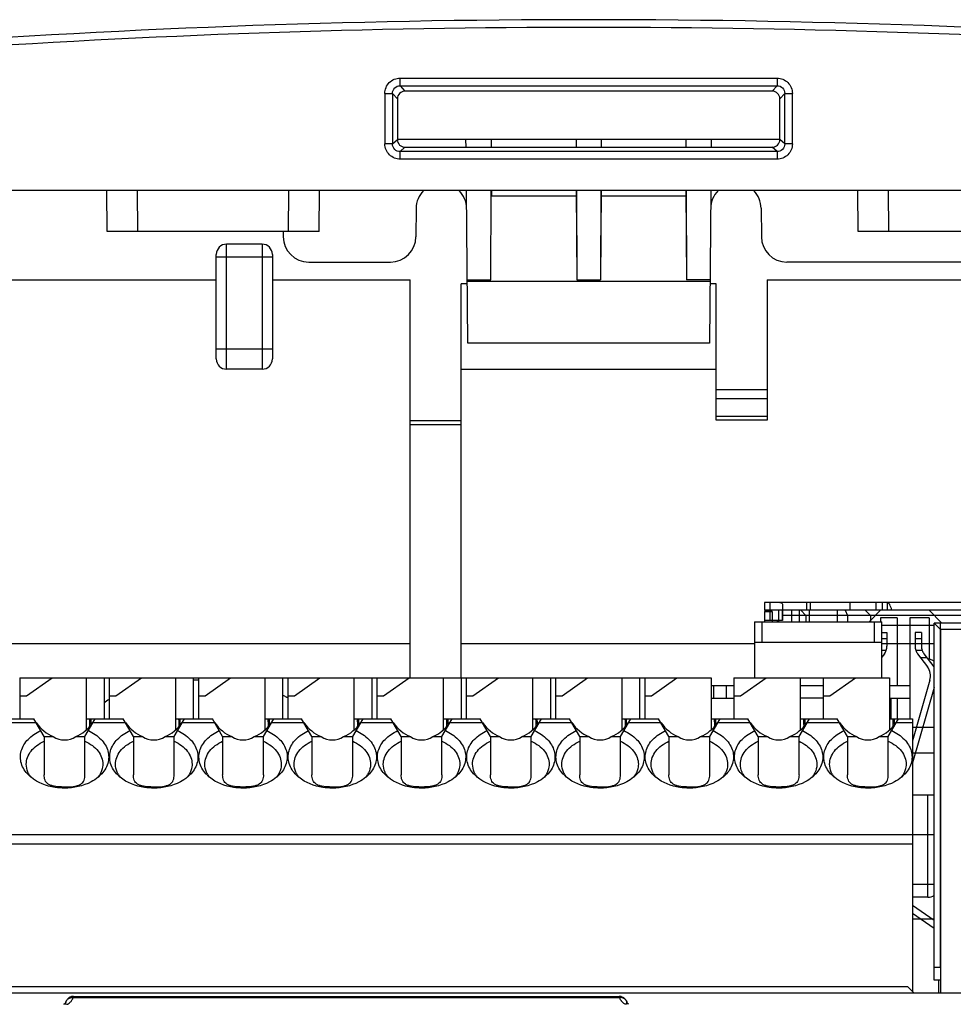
# Model space of a CAD drawing. Header units: inches. Extents: x 0 to 864, y 0 to 559.
# Tile 9 of 23: x 328 to 365, y 251 to 289. Entities that reach past the tile are written whole.
import ezdxf

# ---------------------------------------------------------------- set-up
doc = ezdxf.new("R2010")
doc.units = ezdxf.units.IN
doc.header["$LTSCALE"] = 10
doc.header["$MEASUREMENT"] = 0

msp = doc.modelspace()

# ---------------------------------------------------------------- linework, layer by layer
for p, q in [((342.891, 286.54), (342.891, 286.839)), ((342.891, 286.839), (357.676, 286.839)), ((357.676, 286.839), (357.676, 286.54)), ((342.891, 286.54), (343.082, 286.33)), ((342.891, 286.54), (357.676, 286.54)), ((357.676, 286.54), (357.485, 286.33)), ((342.293, 286.241), (342.295, 284.258)), ((342.293, 286.241), (342.592, 286.241)), ((342.592, 286.241), (342.594, 284.258)), ((342.592, 286.241), (342.783, 286.031)), ((342.783, 286.031), (342.783, 284.429)), ((357.485, 286.33), (343.082, 286.33)), ((357.974, 286.241), (357.783, 286.031)), ((357.783, 284.429), (357.783, 286.031)), ((357.973, 284.258), (357.974, 286.241)), ((357.974, 286.241), (358.273, 286.241)), ((358.272, 284.258), (358.273, 286.241)), ((342.594, 284.258), (342.295, 284.258)), ((342.594, 284.258), (342.783, 284.429)), ((357.783, 284.43), (342.783, 284.43)), ((342.893, 283.96), (343.082, 284.13)), ((343.082, 284.13), (357.485, 284.13)), ((345.476, 284.13), (345.473, 284.43)), ((346.471, 284.13), (346.473, 284.43)), ((349.794, 284.43), (349.795, 284.13)), ((350.773, 284.43), (350.771, 284.13)), ((354.094, 284.43), (354.095, 284.13)), ((355.094, 284.43), (355.091, 284.13)), ((357.674, 283.96), (357.485, 284.13)), ((357.973, 284.258), (357.783, 284.429)), ((358.272, 284.258), (357.973, 284.258)), ((342.893, 283.66), (342.893, 283.96)), ((357.674, 283.96), (342.893, 283.96)), ((357.674, 283.96), (357.674, 283.66)), ((357.674, 283.66), (342.893, 283.66)), ((373.783, 282.43), (326.71, 282.43)), ((331.406, 280.83), (331.392, 282.43)), ((332.606, 280.83), (332.592, 282.43)), ((338.511, 280.83), (338.525, 282.43)), ((339.711, 280.83), (339.725, 282.43)), ((345.543, 276.449), (345.49, 282.43)), ((346.446, 278.93), (346.463, 282.43)), ((346.475, 282.43), (346.474, 282.23)), ((346.474, 282.23), (349.793, 282.23)), ((349.792, 282.43), (349.82, 278.93)), ((349.803, 282.43), (349.82, 278.93)), ((350.763, 282.43), (350.746, 278.93)), ((350.775, 282.43), (350.746, 278.93)), ((350.774, 282.23), (354.093, 282.23)), ((354.092, 282.43), (354.12, 278.93)), ((354.103, 282.43), (354.12, 278.93)), ((355.076, 282.43), (355.024, 276.449)), ((360.856, 280.83), (360.842, 282.43)), ((362.056, 280.83), (362.042, 282.43)), ((343.52, 281.738), (343.511, 280.621)), ((357.046, 281.738), (357.056, 280.621)), ((339.711, 280.83), (331.406, 280.83)), ((338.304, 280.83), (338.306, 280.621)), ((369.161, 280.83), (360.856, 280.83)), ((336.083, 275.43), (336.083, 280.33)), ((337.483, 280.33), (336.083, 280.33)), ((337.483, 280.33), (337.483, 275.43)), ((335.683, 275.83), (335.683, 279.93)), ((335.683, 279.83), (337.883, 279.83)), ((337.883, 279.93), (337.883, 275.83)), ((339.306, 279.63), (342.511, 279.63)), ((368.761, 279.63), (358.056, 279.63)), ((326.352, 278.93), (335.683, 278.93)), ((337.883, 278.93), (343.283, 278.93)), ((343.283, 263.33), (343.283, 278.93)), ((345.283, 263.33), (345.283, 278.78)), ((345.521, 278.78), (345.283, 278.78)), ((345.521, 278.93), (346.446, 278.93)), ((355.045, 278.861), (345.521, 278.861)), ((349.82, 278.93), (350.746, 278.93)), ((355.046, 278.93), (354.12, 278.93)), ((355.283, 278.78), (355.046, 278.78)), ((355.283, 273.43), (355.283, 278.78)), ((357.283, 278.93), (357.283, 273.43)), ((357.283, 278.93), (368.757, 278.93)), ((355.024, 276.449), (345.542, 276.449)), ((335.683, 276.23), (337.883, 276.23)), ((337.483, 275.43), (336.083, 275.43)), ((345.283, 275.43), (355.283, 275.43)), ((355.283, 274.637), (357.283, 274.637)), ((355.283, 274.283), (357.283, 274.283)), ((343.283, 273.413), (345.283, 273.413)), ((357.283, 273.577), (355.283, 273.577)), ((357.283, 273.43), (355.283, 273.43)), ((343.283, 273.258), (345.283, 273.258)), ((357.183, 266.28), (357.183, 265.98)), ((366.133, 266.28), (357.183, 266.28)), ((366.133, 265.98), (357.183, 265.98)), ((357.183, 265.93), (357.183, 265.53)), ((357.183, 265.93), (357.483, 265.93)), ((357.183, 265.93), (357.483, 265.93)), ((357.483, 265.93), (357.183, 265.93)), ((357.383, 266.28), (357.383, 265.98)), ((357.383, 265.93), (357.383, 265.58)), ((357.483, 265.93), (357.483, 265.53)), ((357.733, 265.98), (357.733, 265.53)), ((357.873, 265.98), (357.873, 265.58)), ((357.883, 266.18), (357.883, 265.58)), ((358.233, 265.98), (358.233, 265.53)), ((358.533, 265.98), (358.533, 265.53)), ((358.603, 265.98), (358.803, 265.78)), ((358.823, 266.28), (358.823, 265.98)), ((358.933, 265.98), (358.933, 265.53)), ((358.97, 266.28), (358.97, 265.98)), ((360.033, 265.98), (360.033, 265.53)), ((360.349, 265.98), (360.433, 265.78)), ((360.523, 266.28), (360.523, 265.98)), ((361.133, 265.98), (361.333, 265.78)), ((361.283, 265.53), (361.733, 265.98)), ((361.543, 266.28), (361.543, 265.98)), ((361.793, 266.28), (361.793, 265.98)), ((361.993, 266.28), (361.993, 265.98)), ((363.633, 265.98), (364.133, 265.48)), ((357.883, 265.58), (357.183, 265.58)), ((357.683, 265.58), (357.683, 265.53)), ((366.133, 265.78), (357.883, 265.78)), ((358.803, 265.78), (358.803, 265.53)), ((360.433, 265.78), (360.433, 265.53)), ((361.333, 265.78), (361.333, 265.53)), ((361.733, 265.68), (361.733, 265.53)), ((362.383, 265.68), (361.733, 265.68)), ((362.383, 265.68), (362.383, 263.03)), ((362.883, 265.68), (362.883, 263.03)), ((363.633, 265.68), (362.883, 265.68)), ((363.633, 265.68), (363.633, 264.08)), ((356.783, 265.53), (356.783, 263.33)), ((356.783, 265.53), (361.783, 265.53)), ((357.083, 264.73), (357.083, 265.53)), ((361.483, 265.53), (361.483, 264.73)), ((361.783, 263.33), (361.783, 265.53)), ((363.833, 265.38), (361.783, 265.38)), ((363.833, 251.48), (363.833, 265.48)), ((375.783, 265.48), (363.833, 265.48)), ((364.083, 265.23), (363.833, 265.48)), ((364.083, 251.98), (364.083, 265.48)), ((364.083, 265.23), (364.083, 250.98)), ((375.783, 265.23), (364.083, 265.23)), ((375.783, 265.23), (364.083, 265.23)), ((361.783, 265.109), (361.983, 265.109)), ((361.983, 264.859), (361.783, 264.859)), ((361.983, 265.109), (361.983, 264.576)), ((363.083, 265.109), (363.083, 264.576)), ((363.333, 265.109), (363.083, 265.109)), ((363.333, 264.859), (363.083, 264.859)), ((363.333, 265.109), (363.333, 264.576)), ((343.283, 264.665), (326.583, 264.665)), ((356.783, 264.665), (345.283, 264.665)), ((356.783, 264.73), (361.783, 264.73)), ((363.833, 264.665), (361.783, 264.665)), ((361.955, 264.409), (361.783, 264.409)), ((363.362, 264.409), (363.112, 264.409)), ((361.883, 264.276), (361.783, 264.142)), ((363.183, 264.276), (363.569, 263.762)), ((363.558, 264.109), (363.308, 264.109)), ((363.433, 264.276), (363.819, 263.762)), ((363.833, 263.98), (363.633, 264.08)), ((327.983, 263.33), (327.983, 261.73)), ((327.983, 263.33), (355.083, 263.33)), ((328.245, 262.63), (329.245, 263.33)), ((330.583, 263.33), (330.583, 261.283)), ((331.283, 263.33), (331.283, 261.73)), ((331.483, 263.33), (331.483, 261.73)), ((331.745, 262.63), (332.745, 263.33)), ((334.083, 263.33), (334.083, 261.283)), ((334.783, 263.33), (334.783, 261.73)), ((334.983, 263.33), (334.983, 261.73)), ((335.245, 262.63), (336.245, 263.33)), ((337.583, 263.33), (337.583, 261.283)), ((338.283, 263.33), (338.283, 261.73)), ((338.483, 263.33), (338.483, 261.73)), ((338.745, 262.63), (339.745, 263.33)), ((341.083, 263.33), (341.083, 261.283)), ((341.783, 263.33), (341.783, 261.73)), ((341.983, 263.33), (341.983, 261.73)), ((342.245, 262.63), (343.245, 263.33)), ((344.583, 263.33), (344.583, 261.283)), ((345.283, 263.33), (345.283, 261.73)), ((345.483, 263.33), (345.483, 261.73)), ((345.745, 262.63), (346.745, 263.33)), ((348.083, 263.33), (348.083, 261.283)), ((348.783, 263.33), (348.783, 261.73)), ((348.983, 263.33), (348.983, 261.73)), ((349.245, 262.63), (350.245, 263.33)), ((351.583, 263.33), (351.583, 261.283)), ((352.283, 263.33), (352.283, 261.73)), ((352.483, 263.33), (352.483, 261.73)), ((352.745, 262.63), (353.745, 263.33)), ((355.083, 263.33), (355.083, 261.283)), ((355.983, 263.33), (355.983, 261.73)), ((355.983, 263.33), (362.083, 263.33)), ((356.245, 262.63), (357.245, 263.33)), ((358.583, 263.33), (358.583, 261.283)), ((359.483, 263.33), (359.483, 261.73)), ((359.745, 262.63), (360.745, 263.33)), ((362.083, 263.33), (362.083, 261.283)), ((363.666, 263.236), (362.983, 260.863)), ((355.083, 263.03), (355.983, 263.03)), ((355.183, 263.03), (355.183, 262.53)), ((355.683, 263.03), (355.683, 262.53)), ((358.583, 263.03), (359.483, 263.03)), ((362.083, 263.03), (362.883, 263.03)), ((362.883, 263.03), (362.883, 262.53)), ((363.833, 262.95), (362.983, 259.994)), ((327.983, 262.63), (328.245, 262.63)), ((331.483, 262.63), (331.745, 262.63)), ((334.983, 262.63), (335.245, 262.63)), ((338.292, 262.645), (338.286, 262.648)), ((338.444, 262.566), (338.438, 262.569)), ((338.483, 262.63), (338.745, 262.63)), ((341.983, 262.63), (342.245, 262.63)), ((345.483, 262.63), (345.745, 262.63)), ((348.983, 262.63), (349.245, 262.63)), ((352.483, 262.63), (352.745, 262.63)), ((355.083, 262.53), (355.983, 262.53)), ((355.983, 262.63), (356.245, 262.63)), ((359.483, 262.53), (358.583, 262.53)), ((359.483, 262.63), (359.745, 262.63)), ((362.083, 262.53), (362.883, 262.53)), ((362.133, 262.53), (362.133, 261.73)), ((362.383, 262.53), (362.383, 261.73)), ((362.883, 262.53), (362.883, 261.73)), ((327.083, 261.73), (328.529, 261.73)), ((328.933, 261.03), (328.529, 261.73)), ((330.533, 261.03), (330.938, 261.73)), ((330.583, 261.73), (332.029, 261.73)), ((332.433, 261.03), (332.029, 261.73)), ((334.033, 261.03), (334.438, 261.73)), ((334.083, 261.73), (335.529, 261.73)), ((335.933, 261.03), (335.529, 261.73)), ((337.533, 261.03), (337.938, 261.73)), ((337.583, 261.73), (339.029, 261.73)), ((339.433, 261.03), (339.029, 261.73)), ((341.033, 261.03), (341.438, 261.73)), ((341.083, 261.73), (342.529, 261.73)), ((342.933, 261.03), (342.529, 261.73)), ((344.533, 261.03), (344.938, 261.73)), ((344.583, 261.73), (346.029, 261.73)), ((346.433, 261.03), (346.029, 261.73)), ((348.033, 261.03), (348.438, 261.73)), ((348.083, 261.73), (349.529, 261.73)), ((349.933, 261.03), (349.529, 261.73)), ((351.533, 261.03), (351.938, 261.73)), ((351.583, 261.73), (353.029, 261.73)), ((353.433, 261.03), (353.029, 261.73)), ((355.033, 261.03), (355.438, 261.73)), ((355.083, 261.73), (356.529, 261.73)), ((356.933, 261.03), (356.529, 261.73)), ((358.533, 261.03), (358.938, 261.73)), ((358.583, 261.73), (360.029, 261.73)), ((360.433, 261.03), (360.029, 261.73)), ((362.033, 261.03), (362.438, 261.73)), ((362.083, 261.73), (362.983, 261.73)), ((362.983, 261.73), (362.983, 251.03)), ((327.353, 261.583), (328.614, 261.583)), ((330.773, 261.53), (330.773, 261.484)), ((330.773, 261.53), (330.808, 261.53)), ((330.853, 261.583), (332.114, 261.583)), ((334.273, 261.53), (334.273, 261.484)), ((334.273, 261.53), (334.308, 261.53)), ((334.353, 261.583), (335.614, 261.583)), ((337.773, 261.53), (337.773, 261.484)), ((337.773, 261.53), (337.808, 261.53)), ((337.853, 261.583), (339.114, 261.583)), ((341.273, 261.53), (341.273, 261.484)), ((341.273, 261.53), (341.308, 261.53)), ((341.353, 261.583), (342.614, 261.583)), ((344.773, 261.53), (344.773, 261.484)), ((344.773, 261.53), (344.808, 261.53)), ((344.853, 261.583), (346.114, 261.583)), ((348.273, 261.53), (348.273, 261.484)), ((348.273, 261.53), (348.308, 261.53)), ((348.353, 261.583), (349.614, 261.583)), ((351.773, 261.53), (351.773, 261.484)), ((351.773, 261.53), (351.808, 261.53)), ((351.853, 261.583), (353.114, 261.583)), ((355.273, 261.53), (355.273, 261.484)), ((355.273, 261.53), (355.308, 261.53)), ((355.353, 261.583), (356.614, 261.583)), ((358.773, 261.53), (358.773, 261.484)), ((358.773, 261.53), (358.808, 261.53)), ((358.853, 261.583), (360.114, 261.583)), ((362.273, 261.53), (362.273, 261.484)), ((362.273, 261.53), (362.308, 261.53)), ((362.353, 261.583), (362.983, 261.583)), ((363.833, 261.382), (362.983, 261.382)), ((328.933, 261.03), (328.933, 259.524)), ((328.933, 261.03), (329.293, 261.03)), ((330.173, 261.03), (330.533, 261.03)), ((330.533, 259.524), (330.533, 261.03)), ((332.433, 261.03), (332.433, 259.524)), ((332.433, 261.03), (332.793, 261.03)), ((333.673, 261.03), (334.033, 261.03)), ((334.033, 259.524), (334.033, 261.03)), ((335.933, 261.03), (335.933, 259.524)), ((335.933, 261.03), (336.293, 261.03)), ((337.173, 261.03), (337.533, 261.03)), ((337.533, 259.524), (337.533, 261.03)), ((339.433, 261.03), (339.433, 259.524)), ((339.433, 261.03), (339.793, 261.03)), ((340.673, 261.03), (341.033, 261.03)), ((341.033, 259.524), (341.033, 261.03)), ((342.933, 261.03), (342.933, 259.524)), ((342.933, 261.03), (343.293, 261.03)), ((344.173, 261.03), (344.533, 261.03)), ((344.533, 259.524), (344.533, 261.03)), ((346.433, 261.03), (346.433, 259.524)), ((346.433, 261.03), (346.793, 261.03)), ((347.673, 261.03), (348.033, 261.03)), ((348.033, 259.524), (348.033, 261.03)), ((349.933, 261.03), (349.933, 259.524)), ((349.933, 261.03), (350.293, 261.03)), ((351.173, 261.03), (351.533, 261.03)), ((351.533, 259.524), (351.533, 261.03)), ((353.433, 261.03), (353.433, 259.524)), ((353.433, 261.03), (353.793, 261.03)), ((354.673, 261.03), (355.033, 261.03)), ((355.033, 259.524), (355.033, 261.03)), ((356.933, 261.03), (356.933, 259.524)), ((356.933, 261.03), (357.293, 261.03)), ((358.173, 261.03), (358.533, 261.03)), ((358.533, 259.524), (358.533, 261.03)), ((360.433, 261.03), (360.433, 259.524)), ((360.433, 261.03), (360.793, 261.03)), ((361.673, 261.03), (362.033, 261.03)), ((362.033, 259.524), (362.033, 261.03)), ((363.833, 260.382), (362.983, 260.382)), ((363.833, 258.73), (362.983, 258.73)), ((363.583, 254.73), (363.583, 258.73)), ((362.983, 257.176), (321.073, 257.176)), ((363.833, 257.18), (362.983, 257.18)), ((321.074, 256.823), (362.983, 256.823)), ((363.833, 255.23), (362.983, 255.23)), ((363.583, 254.73), (362.983, 254.73)), ((362.983, 254.416), (363.833, 253.827)), ((362.983, 254.112), (363.833, 253.522)), ((362.983, 253.88), (363.833, 253.88)), ((364.083, 251.98), (363.833, 251.98)), ((364.083, 251.48), (363.833, 251.48)), ((364.008, 251.48), (364.008, 250.98)), ((305.783, 250.98), (375.783, 250.98)), ((321.083, 251.23), (362.783, 251.23)), ((363.033, 250.98), (362.783, 251.23)), ((330.072, 250.801), (330.072, 250.835)), ((330.072, 250.835), (351.494, 250.835)), ((330.072, 250.801), (351.494, 250.801)), ((351.494, 250.835), (351.494, 250.801)), ((351.785, 250.612), (351.784, 250.613))]:
    msp.add_line(p, q)
for points in [[(329.748, 250.563), (329.737, 250.554), (329.725, 250.545), (329.71, 250.536)], [(329.782, 250.613), (329.782, 250.611), (329.78, 250.606), (329.778, 250.601), (329.775, 250.595), (329.77, 250.588), (329.764, 250.58), (329.757, 250.572), (329.748, 250.563)], [(351.854, 250.538), (351.839, 250.547), (351.827, 250.556), (351.817, 250.565), (351.808, 250.574), (351.801, 250.582), (351.796, 250.589), (351.791, 250.596), (351.788, 250.602), (351.786, 250.608), (351.785, 250.612)]]:
    msp.add_lwpolyline(points)
for centre, radius, start, end in [((350.283, -80.87), 370, 85.64955, 94.35045), ((350.283, -80.87), 369.7, 85.9932, 94.0068), ((344.52, 281.73), 1, 135.5166, 179.5), ((344.496, 281.73), 1, 0.5, 44.4834), ((356.07, 281.73), 1, 135.5166, 179.5), ((356.046, 281.73), 1, 0.5, 44.4834), ((339.306, 280.63), 1, 180.5, 270), ((342.511, 280.63), 1, 270, 359.5), ((358.056, 280.63), 1, 180.5, 270), ((336.083, 279.93), 0.4, 90, 180), ((337.483, 279.93), 0.4, 0, 90), ((336.083, 275.83), 0.4, 180, 270), ((337.483, 275.83), 0.4, 270, 0), ((361.483, 264.576), 0.501, 323.1432, 340.5157), ((361.483, 264.576), 0.5, 340.5287, 0), ((363.583, 264.576), 0.5, 180, 199.4713), ((363.584, 264.576), 0.501, 199.4844, 216.8568), ((363.833, 264.576), 0.5, 180, 199.4713), ((363.834, 264.576), 0.501, 199.4844, 216.8568), ((363.089, 263.402), 0.6, 343.9579, 36.8699), ((363.339, 263.402), 0.6, 34.5012, 36.8699), ((335.033, 252.147), 11.098, 90.2568, 91.2905), ((336.84, 259.657), 3.322, 61.2523, 64.0794), ((336.975, 259.906), 3.039, 60.211, 61.0846), ((329.308, 260.512), 1.398, 225.0516, 230.4976), ((329.187, 260.034), 0.974, 210.6749, 218.0192), ((330.28, 260.034), 0.974, 321.9809, 329.3251), ((330.159, 260.512), 1.398, 309.5025, 314.9483), ((332.808, 260.512), 1.398, 225.0516, 230.4976), ((332.687, 260.034), 0.974, 210.6749, 218.0192), ((333.78, 260.034), 0.974, 321.9809, 329.3251), ((333.659, 260.512), 1.398, 309.5025, 314.9483), ((336.308, 260.512), 1.398, 225.0516, 230.4976), ((336.187, 260.034), 0.974, 210.6749, 218.0192), ((337.28, 260.034), 0.974, 321.9809, 329.3251), ((337.159, 260.512), 1.398, 309.5025, 314.9483), ((339.808, 260.512), 1.398, 225.0516, 230.4976), ((339.687, 260.034), 0.974, 210.6749, 218.0192), ((340.78, 260.034), 0.974, 321.9809, 329.3251), ((340.659, 260.512), 1.398, 309.5025, 314.9483), ((343.308, 260.512), 1.398, 225.0516, 230.4976), ((343.187, 260.034), 0.974, 210.6749, 218.0192), ((344.28, 260.034), 0.974, 321.9809, 329.3251), ((344.159, 260.512), 1.398, 309.5025, 314.9483), ((346.808, 260.512), 1.398, 225.0516, 230.4976), ((346.687, 260.034), 0.974, 210.6749, 218.0192), ((347.78, 260.034), 0.974, 321.9809, 329.3251), ((347.659, 260.512), 1.398, 309.5025, 314.9483), ((350.308, 260.512), 1.398, 225.0516, 230.4976), ((350.187, 260.034), 0.974, 210.6749, 218.0192), ((351.28, 260.034), 0.974, 321.9809, 329.3251), ((351.159, 260.512), 1.398, 309.5025, 314.9483), ((353.808, 260.512), 1.398, 225.0516, 230.4976), ((353.687, 260.034), 0.974, 210.6749, 218.0192), ((354.78, 260.034), 0.974, 321.9809, 329.3251), ((354.659, 260.512), 1.398, 309.5025, 314.9483), ((357.308, 260.512), 1.398, 225.0516, 230.4976), ((357.187, 260.034), 0.974, 210.6749, 218.0192), ((358.28, 260.034), 0.974, 321.9809, 329.3251), ((358.159, 260.512), 1.398, 309.5025, 314.9483), ((360.808, 260.512), 1.398, 225.0516, 230.4976), ((360.687, 260.034), 0.974, 210.6749, 218.0192), ((361.78, 260.034), 0.974, 321.9809, 329.3251), ((361.659, 260.512), 1.398, 309.5025, 314.9483), ((329.732, 262.205), 3.154, 267.9664, 270.0231), ((329.735, 262.207), 3.156, 269.9775, 272.013), ((333.232, 262.205), 3.154, 267.9664, 270.0231), ((333.235, 262.207), 3.156, 269.9775, 272.013), ((336.732, 262.205), 3.154, 267.9664, 270.0231), ((336.735, 262.209), 3.158, 269.978, 271.9983), ((340.232, 262.205), 3.154, 267.9664, 270.0231), ((340.235, 262.207), 3.156, 269.9775, 272.013), ((343.732, 262.205), 3.154, 267.9664, 270.0231), ((343.735, 262.209), 3.158, 269.978, 271.9983), ((347.232, 262.205), 3.154, 267.9664, 270.0231), ((347.235, 262.207), 3.156, 269.9775, 272.013), ((350.732, 262.205), 3.154, 267.9664, 270.0231), ((350.735, 262.207), 3.156, 269.9775, 272.013), ((354.232, 262.205), 3.154, 267.9664, 270.0231), ((354.235, 262.207), 3.156, 269.9775, 272.013), ((357.732, 262.205), 3.154, 267.9664, 270.0231), ((357.735, 262.209), 3.158, 269.978, 271.9983), ((361.232, 262.205), 3.154, 267.9664, 270.0231), ((361.235, 262.207), 3.156, 269.9775, 272.013), ((363.583, 255.23), 0.5, 270, 300.0001), ((330.072, 250.536), 0.299, 128.6614, 141.5046), ((329.593, 251.009), 0.538, 297.9908, 301.3411), ((330.084, 250.541), 0.304, 101.5061, 104.7704), ((330.084, 250.544), 0.301, 90.0527, 101.5303), ((351.483, 250.544), 0.301, 78.4697, 89.9473), ((351.836, 250.893), 0.354, 194.9806, 203.0187), ((351.483, 250.541), 0.304, 75.2296, 78.4939), ((351.495, 250.536), 0.299, 38.4954, 51.3386)]:
    msp.add_arc(centre, radius, start, end)
for centre, major_axis, ratio, start_param, end_param in [((343.085, 286.029), (0.214, -0.213), 0.992432, 2.357486, 3.920686), ((357.482, 286.029), (0.214, 0.213), 0.992432, -0.779094, 0.784106), ((343.085, 284.431), (0.214, 0.213), 0.992432, 2.362499, 3.925699), ((357.482, 284.431), (0.214, -0.213), 0.992432, -0.784106, 0.779094), ((330.714, 261.23), (0, 0.5), 0.034921, 5.129006, 6.283185), ((330.766, 261.53), (0, 0.2), 0.034921, -1.570796, 0), ((334.214, 261.23), (0, 0.5), 0.034921, 5.129006, 6.283185), ((334.266, 261.53), (0, 0.2), 0.034921, -1.570796, 0), ((337.714, 261.23), (0, 0.5), 0.034921, 5.129006, 6.283185), ((337.766, 261.53), (0, 0.2), 0.034921, -1.570796, 0), ((341.214, 261.23), (0, 0.5), 0.034921, 5.129006, 6.283185), ((341.266, 261.53), (0, 0.2), 0.034921, -1.570796, 0), ((344.714, 261.23), (0, 0.5), 0.034921, 5.129006, 6.283185), ((344.766, 261.53), (0, 0.2), 0.034921, -1.570796, 0), ((348.214, 261.23), (0, 0.5), 0.034921, 5.129006, 6.283185), ((348.266, 261.53), (0, 0.2), 0.034921, -1.570796, 0), ((351.714, 261.23), (0, 0.5), 0.034921, 5.129006, 6.283185), ((351.766, 261.53), (0, 0.2), 0.034921, -1.570796, 0), ((355.214, 261.23), (0, 0.5), 0.034921, 5.129006, 6.283185), ((355.266, 261.53), (0, 0.2), 0.034921, -1.570796, 0), ((358.714, 261.23), (0, 0.5), 0.034921, 5.129006, 6.283185), ((358.766, 261.53), (0, 0.2), 0.034921, -1.570796, 0), ((362.214, 261.23), (0, 0.5), 0.034921, 5.129006, 6.283185), ((362.266, 261.53), (0, 0.2), 0.034921, -1.570796, 0), ((329.733, 262.725), (0, 1.779), 0.816497, -4.015559, -3.449365), ((329.733, 262.725), (0, 1.779), 0.816497, -2.83382, -2.267626), ((333.233, 262.725), (0, 1.779), 0.816497, -4.015559, -3.449365), ((333.233, 262.725), (0, 1.779), 0.816497, -2.83382, -2.267626), ((336.733, 262.725), (0, 1.779), 0.816497, -4.015559, -3.449365), ((336.733, 262.725), (0, 1.779), 0.816497, -2.83382, -2.267626), ((340.233, 262.725), (0, 1.779), 0.816497, -4.015559, -3.449365), ((340.233, 262.725), (0, 1.779), 0.816497, -2.83382, -2.267626), ((343.733, 262.725), (0, 1.779), 0.816497, -4.015559, -3.449365), ((343.733, 262.725), (0, 1.779), 0.816497, -2.83382, -2.267626), ((347.233, 262.725), (0, 1.779), 0.816497, -4.015559, -3.449365), ((347.233, 262.725), (0, 1.779), 0.816497, -2.83382, -2.267626), ((350.733, 262.725), (0, 1.779), 0.816497, -4.015559, -3.449365), ((350.733, 262.725), (0, 1.779), 0.816497, -2.83382, -2.267626), ((354.233, 262.725), (0, 1.779), 0.816497, -4.015559, -3.449365), ((354.233, 262.725), (0, 1.779), 0.816497, -2.83382, -2.267626), ((357.733, 262.725), (0, 1.779), 0.816497, -4.015559, -3.449365), ((357.733, 262.725), (0, 1.779), 0.816497, -2.83382, -2.267626), ((361.233, 262.725), (0, 1.779), 0.816497, -4.015559, -3.449365), ((361.233, 262.725), (0, 1.779), 0.816497, -2.83382, -2.267626), ((329.733, 261.698), (0, 0.8), 1, 2.559313, 3.723872), ((333.233, 261.698), (0, 0.8), 1, 2.559313, 3.723872), ((336.733, 261.698), (0, 0.8), 1, 2.559313, 3.723872), ((340.233, 261.698), (0, 0.8), 1, 2.559313, 3.723872), ((343.733, 261.698), (0, 0.8), 1, 2.559313, 3.723872), ((347.233, 261.698), (0, 0.8), 1, 2.559313, 3.723872), ((350.733, 261.698), (0, 0.8), 1, 2.559313, 3.723872), ((354.233, 261.698), (0, 0.8), 1, -3.723872, -2.559313), ((357.733, 261.698), (0, 0.8), 1, -3.723872, -2.559313), ((361.233, 261.698), (0, 0.8), 1, -3.723872, -2.559313), ((329.733, 256.93), (0, 2.121), 0.707107, 6.114676, 6.451677), ((333.233, 256.93), (0, 2.121), 0.707107, -0.168509, 0.168492), ((336.733, 256.93), (0, 2.121), 0.707107, 6.114676, 6.451677), ((340.233, 256.93), (0, 2.121), 0.707107, -0.168509, 0.168492), ((343.733, 256.93), (0, 2.121), 0.707107, -0.168509, 0.168492), ((347.233, 256.93), (0, 2.121), 0.707107, 6.114676, 6.451677), ((350.733, 256.93), (0, 2.121), 0.707107, 6.114676, 6.451677), ((354.233, 256.93), (0, 2.121), 0.707107, -0.168509, 0.168492), ((357.733, 256.93), (0, 2.121), 0.707107, -0.168509, 0.168492), ((361.233, 256.93), (0, 2.121), 0.707107, -0.168509, 0.168492)]:
    msp.add_ellipse(centre, major_axis=major_axis, ratio=ratio, start_param=start_param, end_param=end_param)
for points, knots in [([(342.293, 286.241), (342.293, 286.393), (342.42, 286.712), (342.738, 286.839), (342.891, 286.839)], [0, 0, 0, 0, 0.500024, 1, 1, 1, 1]), ([(357.676, 286.839), (357.829, 286.839), (358.147, 286.712), (358.273, 286.393), (358.273, 286.241)], [0, 0, 0, 0, 0.499983, 1, 1, 1, 1]), ([(342.592, 286.241), (342.592, 286.318), (342.654, 286.478), (342.814, 286.541), (342.891, 286.54)], [0, 0, 0, 0, 0.499944, 1, 1, 1, 1]), ([(357.676, 286.54), (357.753, 286.541), (357.913, 286.478), (357.975, 286.318), (357.974, 286.241)], [0, 0, 0, 0, 0.500062, 1, 1, 1, 1]), ([(342.893, 283.66), (342.741, 283.66), (342.422, 283.787), (342.295, 284.105), (342.295, 284.258)], [0, 0, 0, 0, 0.500021, 1, 1, 1, 1]), ([(342.893, 283.96), (342.817, 283.959), (342.656, 284.021), (342.593, 284.182), (342.594, 284.258)], [0, 0, 0, 0, 0.499949, 1, 1, 1, 1]), ([(358.272, 284.258), (358.272, 284.105), (358.144, 283.787), (357.826, 283.66), (357.674, 283.66)], [0, 0, 0, 0, 0.499985, 1, 1, 1, 1]), ([(357.973, 284.258), (357.973, 284.182), (357.91, 284.021), (357.75, 283.959), (357.674, 283.96)], [0, 0, 0, 0, 0.500058, 1, 1, 1, 1]), ([(357.783, 266.28), (357.8, 266.28), (357.838, 266.276), (357.876, 266.249), (357.883, 266.206), (357.883, 266.18)], [0, 0, 0, 0, 0.245049, 0.622971, 1, 1, 1, 1]), ([(362.172, 265.98), (362.149, 266.074), (362.092, 266.227), (362.026, 266.28), (361.993, 266.28)], [0, 0, 0, 0, 0.497945, 1, 1, 1, 1]), ([(328.32, 259.523), (328.195, 259.648), (328.045, 259.876), (327.991, 260.218), (328.036, 260.561), (328.291, 260.968), (328.616, 261.177), (328.8, 261.261)], [0, 0, 0, 0, 0.245499, 0.360674, 0.475635, 0.719708, 1, 1, 1, 1]), ([(330.667, 261.261), (330.85, 261.177), (331.175, 260.968), (331.431, 260.561), (331.476, 260.218), (331.422, 259.876), (331.271, 259.648), (331.147, 259.523)], [0, 0, 0, 0, 0.280292, 0.524365, 0.639326, 0.754501, 1, 1, 1, 1]), ([(331.82, 259.523), (331.695, 259.648), (331.545, 259.876), (331.491, 260.218), (331.536, 260.561), (331.791, 260.968), (332.116, 261.177), (332.3, 261.261)], [0, 0, 0, 0, 0.245499, 0.360674, 0.475635, 0.719708, 1, 1, 1, 1]), ([(334.167, 261.261), (334.35, 261.177), (334.675, 260.968), (334.931, 260.561), (334.976, 260.218), (334.922, 259.876), (334.771, 259.648), (334.647, 259.523)], [0, 0, 0, 0, 0.280292, 0.524365, 0.639326, 0.754501, 1, 1, 1, 1]), ([(335.32, 259.523), (335.195, 259.648), (335.045, 259.876), (334.991, 260.218), (335.036, 260.561), (335.291, 260.968), (335.616, 261.177), (335.8, 261.261)], [0, 0, 0, 0, 0.245499, 0.360674, 0.475635, 0.719708, 1, 1, 1, 1]), ([(337.667, 261.261), (337.85, 261.177), (338.175, 260.968), (338.431, 260.561), (338.476, 260.218), (338.422, 259.876), (338.271, 259.648), (338.147, 259.523)], [0, 0, 0, 0, 0.280292, 0.524365, 0.639326, 0.754501, 1, 1, 1, 1]), ([(338.82, 259.523), (338.695, 259.648), (338.545, 259.876), (338.491, 260.218), (338.536, 260.561), (338.791, 260.968), (339.116, 261.177), (339.3, 261.261)], [0, 0, 0, 0, 0.245499, 0.360674, 0.475635, 0.719708, 1, 1, 1, 1]), ([(341.167, 261.261), (341.35, 261.177), (341.675, 260.968), (341.931, 260.561), (341.976, 260.218), (341.922, 259.876), (341.771, 259.648), (341.647, 259.523)], [0, 0, 0, 0, 0.280292, 0.524365, 0.639326, 0.754501, 1, 1, 1, 1]), ([(342.32, 259.523), (342.195, 259.648), (342.045, 259.876), (341.991, 260.218), (342.036, 260.561), (342.291, 260.968), (342.616, 261.177), (342.8, 261.261)], [0, 0, 0, 0, 0.245499, 0.360674, 0.475635, 0.719708, 1, 1, 1, 1]), ([(344.667, 261.261), (344.85, 261.177), (345.175, 260.968), (345.431, 260.561), (345.476, 260.218), (345.422, 259.876), (345.271, 259.648), (345.147, 259.523)], [0, 0, 0, 0, 0.280292, 0.524365, 0.639326, 0.754501, 1, 1, 1, 1]), ([(345.82, 259.523), (345.695, 259.648), (345.545, 259.876), (345.491, 260.218), (345.536, 260.561), (345.791, 260.968), (346.116, 261.177), (346.3, 261.261)], [0, 0, 0, 0, 0.245499, 0.360674, 0.475635, 0.719708, 1, 1, 1, 1]), ([(348.167, 261.261), (348.35, 261.177), (348.675, 260.968), (348.931, 260.561), (348.976, 260.218), (348.922, 259.876), (348.771, 259.648), (348.647, 259.523)], [0, 0, 0, 0, 0.280292, 0.524365, 0.639326, 0.754501, 1, 1, 1, 1]), ([(349.32, 259.523), (349.195, 259.648), (349.045, 259.876), (348.991, 260.218), (349.036, 260.561), (349.291, 260.968), (349.616, 261.177), (349.8, 261.261)], [0, 0, 0, 0, 0.245499, 0.360674, 0.475635, 0.719708, 1, 1, 1, 1]), ([(351.667, 261.261), (351.85, 261.177), (352.175, 260.968), (352.431, 260.561), (352.476, 260.218), (352.422, 259.876), (352.271, 259.648), (352.147, 259.523)], [0, 0, 0, 0, 0.280292, 0.524365, 0.639326, 0.754501, 1, 1, 1, 1]), ([(352.82, 259.523), (352.695, 259.648), (352.545, 259.876), (352.491, 260.218), (352.536, 260.561), (352.791, 260.968), (353.116, 261.177), (353.3, 261.261)], [0, 0, 0, 0, 0.245499, 0.360674, 0.475635, 0.719708, 1, 1, 1, 1]), ([(355.167, 261.261), (355.35, 261.177), (355.675, 260.968), (355.931, 260.561), (355.976, 260.218), (355.922, 259.876), (355.771, 259.648), (355.647, 259.523)], [0, 0, 0, 0, 0.280292, 0.524365, 0.639326, 0.754501, 1, 1, 1, 1]), ([(356.32, 259.523), (356.195, 259.648), (356.045, 259.876), (355.991, 260.218), (356.036, 260.561), (356.291, 260.968), (356.616, 261.177), (356.8, 261.261)], [0, 0, 0, 0, 0.245499, 0.360674, 0.475635, 0.719708, 1, 1, 1, 1]), ([(358.667, 261.261), (358.85, 261.177), (359.175, 260.968), (359.431, 260.561), (359.476, 260.218), (359.422, 259.876), (359.271, 259.648), (359.147, 259.523)], [0, 0, 0, 0, 0.280292, 0.524365, 0.639326, 0.754501, 1, 1, 1, 1]), ([(359.82, 259.523), (359.695, 259.648), (359.545, 259.876), (359.491, 260.218), (359.536, 260.561), (359.791, 260.968), (360.116, 261.177), (360.3, 261.261)], [0, 0, 0, 0, 0.245499, 0.360674, 0.475635, 0.719708, 1, 1, 1, 1]), ([(362.167, 261.261), (362.35, 261.177), (362.675, 260.968), (362.931, 260.561), (362.976, 260.218), (362.922, 259.876), (362.771, 259.648), (362.647, 259.523)], [0, 0, 0, 0, 0.280292, 0.524365, 0.639326, 0.754501, 1, 1, 1, 1]), ([(328.233, 259.947), (328.233, 260.036), (328.268, 260.222), (328.414, 260.475), (328.642, 260.691), (328.831, 260.798), (328.933, 260.844)], [0, 0, 0, 0, 0.224071, 0.461064, 0.719102, 1, 1, 1, 1]), ([(330.533, 260.844), (330.636, 260.798), (330.825, 260.691), (331.053, 260.475), (331.199, 260.222), (331.233, 260.036), (331.233, 259.947)], [0, 0, 0, 0, 0.280898, 0.538936, 0.775929, 1, 1, 1, 1]), ([(331.733, 259.947), (331.733, 260.036), (331.768, 260.222), (331.914, 260.475), (332.142, 260.691), (332.331, 260.798), (332.433, 260.844)], [0, 0, 0, 0, 0.224071, 0.461064, 0.719102, 1, 1, 1, 1]), ([(334.033, 260.844), (334.136, 260.798), (334.325, 260.691), (334.553, 260.475), (334.699, 260.222), (334.733, 260.036), (334.733, 259.947)], [0, 0, 0, 0, 0.280898, 0.538936, 0.775929, 1, 1, 1, 1]), ([(335.233, 259.947), (335.233, 260.036), (335.268, 260.222), (335.414, 260.475), (335.642, 260.691), (335.831, 260.798), (335.933, 260.844)], [0, 0, 0, 0, 0.224071, 0.461064, 0.719102, 1, 1, 1, 1]), ([(337.533, 260.844), (337.636, 260.798), (337.825, 260.691), (338.053, 260.475), (338.199, 260.222), (338.233, 260.036), (338.233, 259.947)], [0, 0, 0, 0, 0.280898, 0.538936, 0.775929, 1, 1, 1, 1]), ([(338.733, 259.947), (338.733, 260.036), (338.768, 260.222), (338.914, 260.475), (339.142, 260.691), (339.331, 260.798), (339.433, 260.844)], [0, 0, 0, 0, 0.224071, 0.461064, 0.719102, 1, 1, 1, 1]), ([(341.033, 260.844), (341.136, 260.798), (341.325, 260.691), (341.553, 260.475), (341.699, 260.222), (341.733, 260.036), (341.733, 259.947)], [0, 0, 0, 0, 0.280898, 0.538936, 0.775929, 1, 1, 1, 1]), ([(342.233, 259.947), (342.233, 260.036), (342.268, 260.222), (342.414, 260.475), (342.642, 260.691), (342.831, 260.798), (342.933, 260.844)], [0, 0, 0, 0, 0.224071, 0.461064, 0.719102, 1, 1, 1, 1]), ([(344.533, 260.844), (344.636, 260.798), (344.825, 260.691), (345.053, 260.475), (345.199, 260.222), (345.233, 260.036), (345.233, 259.947)], [0, 0, 0, 0, 0.280898, 0.538936, 0.775929, 1, 1, 1, 1]), ([(345.733, 259.947), (345.733, 260.036), (345.768, 260.222), (345.914, 260.475), (346.142, 260.691), (346.331, 260.798), (346.433, 260.844)], [0, 0, 0, 0, 0.224071, 0.461064, 0.719102, 1, 1, 1, 1]), ([(348.033, 260.844), (348.136, 260.798), (348.325, 260.691), (348.553, 260.475), (348.699, 260.222), (348.733, 260.036), (348.733, 259.947)], [0, 0, 0, 0, 0.280898, 0.538936, 0.775929, 1, 1, 1, 1]), ([(349.233, 259.947), (349.233, 260.036), (349.268, 260.222), (349.414, 260.475), (349.642, 260.691), (349.831, 260.798), (349.933, 260.844)], [0, 0, 0, 0, 0.224071, 0.461064, 0.719102, 1, 1, 1, 1]), ([(351.533, 260.844), (351.636, 260.798), (351.825, 260.691), (352.053, 260.475), (352.199, 260.222), (352.233, 260.036), (352.233, 259.947)], [0, 0, 0, 0, 0.280898, 0.538936, 0.775929, 1, 1, 1, 1]), ([(352.733, 259.947), (352.733, 260.036), (352.768, 260.222), (352.914, 260.475), (353.142, 260.691), (353.331, 260.798), (353.433, 260.844)], [0, 0, 0, 0, 0.224071, 0.461064, 0.719102, 1, 1, 1, 1]), ([(355.033, 260.844), (355.136, 260.798), (355.325, 260.691), (355.553, 260.475), (355.699, 260.222), (355.733, 260.036), (355.733, 259.947)], [0, 0, 0, 0, 0.280898, 0.538936, 0.775929, 1, 1, 1, 1]), ([(356.233, 259.947), (356.233, 260.036), (356.268, 260.222), (356.414, 260.475), (356.642, 260.691), (356.831, 260.798), (356.933, 260.844)], [0, 0, 0, 0, 0.224071, 0.461064, 0.719102, 1, 1, 1, 1]), ([(358.533, 260.844), (358.636, 260.798), (358.825, 260.691), (359.053, 260.475), (359.199, 260.222), (359.233, 260.036), (359.233, 259.947)], [0, 0, 0, 0, 0.280898, 0.538936, 0.775929, 1, 1, 1, 1]), ([(359.733, 259.947), (359.733, 260.036), (359.768, 260.222), (359.914, 260.475), (360.142, 260.691), (360.331, 260.798), (360.433, 260.844)], [0, 0, 0, 0, 0.224071, 0.461064, 0.719102, 1, 1, 1, 1]), ([(362.033, 260.844), (362.136, 260.798), (362.325, 260.691), (362.553, 260.475), (362.699, 260.222), (362.733, 260.036), (362.733, 259.947)], [0, 0, 0, 0, 0.280898, 0.538936, 0.775929, 1, 1, 1, 1]), ([(328.35, 259.538), (328.331, 259.569), (328.265, 259.696), (328.233, 259.841), (328.233, 259.947)], [0, 0, 0, 0, 0.258919, 1, 1, 1, 1]), ([(331.233, 259.947), (331.233, 259.912), (331.223, 259.769), (331.172, 259.63), (331.117, 259.538)], [0, 0, 0, 0, 0.245407, 1, 1, 1, 1]), ([(331.85, 259.538), (331.831, 259.569), (331.765, 259.696), (331.733, 259.841), (331.733, 259.947)], [0, 0, 0, 0, 0.258919, 1, 1, 1, 1]), ([(334.733, 259.947), (334.733, 259.912), (334.723, 259.769), (334.672, 259.63), (334.617, 259.538)], [0, 0, 0, 0, 0.245407, 1, 1, 1, 1]), ([(335.35, 259.538), (335.331, 259.569), (335.265, 259.696), (335.233, 259.841), (335.233, 259.947)], [0, 0, 0, 0, 0.258919, 1, 1, 1, 1]), ([(338.233, 259.947), (338.233, 259.912), (338.223, 259.769), (338.172, 259.63), (338.117, 259.538)], [0, 0, 0, 0, 0.245407, 1, 1, 1, 1]), ([(338.85, 259.538), (338.831, 259.569), (338.765, 259.696), (338.733, 259.841), (338.733, 259.947)], [0, 0, 0, 0, 0.258919, 1, 1, 1, 1]), ([(341.733, 259.947), (341.733, 259.912), (341.723, 259.769), (341.672, 259.63), (341.617, 259.538)], [0, 0, 0, 0, 0.245407, 1, 1, 1, 1]), ([(342.35, 259.538), (342.331, 259.569), (342.265, 259.696), (342.233, 259.841), (342.233, 259.947)], [0, 0, 0, 0, 0.258919, 1, 1, 1, 1]), ([(345.233, 259.947), (345.233, 259.912), (345.223, 259.769), (345.172, 259.63), (345.117, 259.538)], [0, 0, 0, 0, 0.245407, 1, 1, 1, 1]), ([(345.85, 259.538), (345.831, 259.569), (345.765, 259.696), (345.733, 259.841), (345.733, 259.947)], [0, 0, 0, 0, 0.258919, 1, 1, 1, 1]), ([(348.733, 259.947), (348.733, 259.912), (348.723, 259.769), (348.672, 259.63), (348.617, 259.538)], [0, 0, 0, 0, 0.245407, 1, 1, 1, 1]), ([(349.35, 259.538), (349.331, 259.569), (349.265, 259.696), (349.233, 259.841), (349.233, 259.947)], [0, 0, 0, 0, 0.258919, 1, 1, 1, 1]), ([(352.233, 259.947), (352.233, 259.912), (352.223, 259.769), (352.172, 259.63), (352.117, 259.538)], [0, 0, 0, 0, 0.245407, 1, 1, 1, 1]), ([(352.85, 259.538), (352.831, 259.569), (352.765, 259.696), (352.733, 259.841), (352.733, 259.947)], [0, 0, 0, 0, 0.258919, 1, 1, 1, 1]), ([(355.733, 259.947), (355.733, 259.912), (355.723, 259.769), (355.672, 259.63), (355.617, 259.538)], [0, 0, 0, 0, 0.245407, 1, 1, 1, 1]), ([(356.35, 259.538), (356.331, 259.569), (356.265, 259.696), (356.233, 259.841), (356.233, 259.947)], [0, 0, 0, 0, 0.258919, 1, 1, 1, 1]), ([(359.233, 259.947), (359.233, 259.912), (359.223, 259.769), (359.172, 259.63), (359.117, 259.538)], [0, 0, 0, 0, 0.245407, 1, 1, 1, 1]), ([(359.85, 259.538), (359.831, 259.569), (359.765, 259.696), (359.733, 259.841), (359.733, 259.947)], [0, 0, 0, 0, 0.258919, 1, 1, 1, 1]), ([(362.733, 259.947), (362.733, 259.912), (362.723, 259.769), (362.672, 259.63), (362.617, 259.538)], [0, 0, 0, 0, 0.245407, 1, 1, 1, 1]), ([(329.733, 259.006), (329.61, 259.006), (329.146, 259.04), (328.682, 259.216), (328.419, 259.434)], [0, 0, 0, 0, 0.265937, 1, 1, 1, 1]), ([(329.62, 259.053), (329.521, 259.057), (329.378, 259.067), (329.202, 259.111), (329.097, 259.16), (329.017, 259.229), (328.946, 259.349), (328.933, 259.454), (328.933, 259.524)], [0, 0, 0, 0, 0.313565, 0.449637, 0.569132, 0.67628, 0.779649, 1, 1, 1, 1]), ([(331.048, 259.434), (330.964, 259.365), (330.572, 259.108), (330.091, 259.006), (329.733, 259.006)], [0, 0, 0, 0, 0.2331, 1, 1, 1, 1]), ([(329.845, 259.053), (329.945, 259.057), (330.088, 259.067), (330.264, 259.111), (330.369, 259.16), (330.45, 259.229), (330.52, 259.349), (330.533, 259.454), (330.533, 259.524)], [0, 0, 0, 0, 0.313599, 0.449713, 0.569235, 0.67638, 0.779721, 1, 1, 1, 1]), ([(333.233, 259.006), (333.11, 259.006), (332.646, 259.04), (332.182, 259.216), (331.919, 259.434)], [0, 0, 0, 0, 0.265937, 1, 1, 1, 1]), ([(333.12, 259.053), (333.021, 259.057), (332.878, 259.067), (332.702, 259.111), (332.597, 259.16), (332.517, 259.229), (332.446, 259.349), (332.433, 259.454), (332.433, 259.524)], [0, 0, 0, 0, 0.313565, 0.449637, 0.569132, 0.67628, 0.779649, 1, 1, 1, 1]), ([(334.548, 259.434), (334.464, 259.365), (334.072, 259.108), (333.591, 259.006), (333.233, 259.006)], [0, 0, 0, 0, 0.2331, 1, 1, 1, 1]), ([(333.345, 259.053), (333.445, 259.057), (333.588, 259.067), (333.764, 259.111), (333.869, 259.16), (333.95, 259.229), (334.02, 259.349), (334.033, 259.454), (334.033, 259.524)], [0, 0, 0, 0, 0.313599, 0.449713, 0.569235, 0.67638, 0.779721, 1, 1, 1, 1]), ([(336.733, 259.006), (336.61, 259.006), (336.146, 259.04), (335.682, 259.216), (335.419, 259.434)], [0, 0, 0, 0, 0.265937, 1, 1, 1, 1]), ([(336.62, 259.053), (336.521, 259.057), (336.378, 259.067), (336.202, 259.111), (336.097, 259.16), (336.017, 259.229), (335.946, 259.349), (335.933, 259.454), (335.933, 259.524)], [0, 0, 0, 0, 0.313565, 0.449637, 0.569132, 0.67628, 0.779649, 1, 1, 1, 1]), ([(338.048, 259.434), (337.964, 259.365), (337.572, 259.108), (337.091, 259.006), (336.733, 259.006)], [0, 0, 0, 0, 0.2331, 1, 1, 1, 1]), ([(337.533, 259.524), (337.533, 259.454), (337.52, 259.348), (337.45, 259.229), (337.369, 259.159), (337.263, 259.111), (337.087, 259.067), (336.944, 259.057), (336.845, 259.053)], [0, 0, 0, 0, 0.220238, 0.323564, 0.430711, 0.550254, 0.6864, 1, 1, 1, 1]), ([(340.233, 259.006), (340.11, 259.006), (339.646, 259.04), (339.182, 259.216), (338.919, 259.434)], [0, 0, 0, 0, 0.265937, 1, 1, 1, 1]), ([(340.12, 259.053), (340.021, 259.057), (339.878, 259.067), (339.702, 259.111), (339.597, 259.16), (339.517, 259.229), (339.446, 259.349), (339.433, 259.454), (339.433, 259.524)], [0, 0, 0, 0, 0.313565, 0.449637, 0.569132, 0.67628, 0.779649, 1, 1, 1, 1]), ([(341.548, 259.434), (341.464, 259.365), (341.072, 259.108), (340.591, 259.006), (340.233, 259.006)], [0, 0, 0, 0, 0.2331, 1, 1, 1, 1]), ([(340.345, 259.053), (340.445, 259.057), (340.588, 259.067), (340.764, 259.111), (340.869, 259.16), (340.95, 259.229), (341.02, 259.349), (341.033, 259.454), (341.033, 259.524)], [0, 0, 0, 0, 0.313599, 0.449713, 0.569235, 0.67638, 0.779721, 1, 1, 1, 1]), ([(343.733, 259.006), (343.61, 259.006), (343.146, 259.04), (342.682, 259.216), (342.419, 259.434)], [0, 0, 0, 0, 0.265937, 1, 1, 1, 1]), ([(343.62, 259.053), (343.521, 259.057), (343.378, 259.067), (343.202, 259.111), (343.097, 259.16), (343.017, 259.229), (342.946, 259.349), (342.933, 259.454), (342.933, 259.524)], [0, 0, 0, 0, 0.313565, 0.449637, 0.569132, 0.67628, 0.779649, 1, 1, 1, 1]), ([(345.048, 259.434), (344.964, 259.365), (344.572, 259.108), (344.091, 259.006), (343.733, 259.006)], [0, 0, 0, 0, 0.2331, 1, 1, 1, 1]), ([(344.533, 259.524), (344.533, 259.454), (344.52, 259.348), (344.45, 259.229), (344.369, 259.159), (344.263, 259.111), (344.087, 259.067), (343.944, 259.057), (343.845, 259.053)], [0, 0, 0, 0, 0.220238, 0.323564, 0.430711, 0.550254, 0.6864, 1, 1, 1, 1]), ([(347.233, 259.006), (347.11, 259.006), (346.646, 259.04), (346.182, 259.216), (345.919, 259.434)], [0, 0, 0, 0, 0.265937, 1, 1, 1, 1]), ([(347.12, 259.053), (347.021, 259.057), (346.878, 259.067), (346.702, 259.111), (346.597, 259.16), (346.517, 259.229), (346.446, 259.349), (346.433, 259.454), (346.433, 259.524)], [0, 0, 0, 0, 0.313565, 0.449637, 0.569132, 0.67628, 0.779649, 1, 1, 1, 1]), ([(348.548, 259.434), (348.464, 259.365), (348.072, 259.108), (347.591, 259.006), (347.233, 259.006)], [0, 0, 0, 0, 0.2331, 1, 1, 1, 1]), ([(347.345, 259.053), (347.445, 259.057), (347.588, 259.067), (347.764, 259.111), (347.869, 259.16), (347.95, 259.229), (348.02, 259.349), (348.033, 259.454), (348.033, 259.524)], [0, 0, 0, 0, 0.313599, 0.449713, 0.569235, 0.67638, 0.779721, 1, 1, 1, 1]), ([(350.733, 259.006), (350.61, 259.006), (350.146, 259.04), (349.682, 259.216), (349.419, 259.434)], [0, 0, 0, 0, 0.265937, 1, 1, 1, 1]), ([(350.62, 259.053), (350.521, 259.057), (350.378, 259.067), (350.202, 259.111), (350.097, 259.16), (350.017, 259.229), (349.946, 259.349), (349.933, 259.454), (349.933, 259.524)], [0, 0, 0, 0, 0.313565, 0.449637, 0.569132, 0.67628, 0.779649, 1, 1, 1, 1]), ([(352.048, 259.434), (351.964, 259.365), (351.572, 259.108), (351.091, 259.006), (350.733, 259.006)], [0, 0, 0, 0, 0.2331, 1, 1, 1, 1]), ([(350.845, 259.053), (350.945, 259.057), (351.088, 259.067), (351.264, 259.111), (351.369, 259.16), (351.45, 259.229), (351.52, 259.349), (351.533, 259.454), (351.533, 259.524)], [0, 0, 0, 0, 0.313599, 0.449713, 0.569235, 0.67638, 0.779721, 1, 1, 1, 1]), ([(354.233, 259.006), (354.11, 259.006), (353.646, 259.04), (353.182, 259.216), (352.919, 259.434)], [0, 0, 0, 0, 0.265937, 1, 1, 1, 1]), ([(354.12, 259.053), (354.021, 259.057), (353.878, 259.067), (353.702, 259.111), (353.597, 259.16), (353.517, 259.229), (353.446, 259.349), (353.433, 259.454), (353.433, 259.524)], [0, 0, 0, 0, 0.313565, 0.449637, 0.569132, 0.67628, 0.779649, 1, 1, 1, 1]), ([(355.548, 259.434), (355.464, 259.365), (355.072, 259.108), (354.591, 259.006), (354.233, 259.006)], [0, 0, 0, 0, 0.2331, 1, 1, 1, 1]), ([(354.345, 259.053), (354.445, 259.057), (354.588, 259.067), (354.764, 259.111), (354.869, 259.16), (354.95, 259.229), (355.02, 259.349), (355.033, 259.454), (355.033, 259.524)], [0, 0, 0, 0, 0.313599, 0.449713, 0.569235, 0.67638, 0.779721, 1, 1, 1, 1]), ([(357.733, 259.006), (357.61, 259.006), (357.146, 259.04), (356.682, 259.216), (356.419, 259.434)], [0, 0, 0, 0, 0.265937, 1, 1, 1, 1]), ([(357.62, 259.053), (357.521, 259.057), (357.378, 259.067), (357.202, 259.111), (357.097, 259.16), (357.017, 259.229), (356.946, 259.349), (356.933, 259.454), (356.933, 259.524)], [0, 0, 0, 0, 0.313565, 0.449637, 0.569132, 0.67628, 0.779649, 1, 1, 1, 1]), ([(359.048, 259.434), (358.964, 259.365), (358.572, 259.108), (358.091, 259.006), (357.733, 259.006)], [0, 0, 0, 0, 0.2331, 1, 1, 1, 1]), ([(358.533, 259.524), (358.533, 259.454), (358.52, 259.348), (358.45, 259.229), (358.369, 259.159), (358.263, 259.111), (358.087, 259.067), (357.944, 259.057), (357.845, 259.053)], [0, 0, 0, 0, 0.220238, 0.323564, 0.430711, 0.550254, 0.6864, 1, 1, 1, 1]), ([(361.233, 259.006), (361.11, 259.006), (360.646, 259.04), (360.182, 259.216), (359.919, 259.434)], [0, 0, 0, 0, 0.265937, 1, 1, 1, 1]), ([(361.12, 259.053), (361.021, 259.057), (360.878, 259.067), (360.702, 259.111), (360.597, 259.16), (360.517, 259.229), (360.446, 259.349), (360.433, 259.454), (360.433, 259.524)], [0, 0, 0, 0, 0.313565, 0.449637, 0.569132, 0.67628, 0.779649, 1, 1, 1, 1]), ([(362.548, 259.434), (362.464, 259.365), (362.072, 259.108), (361.591, 259.006), (361.233, 259.006)], [0, 0, 0, 0, 0.2331, 1, 1, 1, 1]), ([(361.345, 259.053), (361.445, 259.057), (361.588, 259.067), (361.764, 259.111), (361.869, 259.16), (361.95, 259.229), (362.02, 259.349), (362.033, 259.454), (362.033, 259.524)], [0, 0, 0, 0, 0.313599, 0.449713, 0.569235, 0.67638, 0.779721, 1, 1, 1, 1]), ([(329.833, 250.707), (329.847, 250.723), (329.913, 250.781), (330.007, 250.809), (330.072, 250.801)], [0, 0, 0, 0, 0.242334, 1, 1, 1, 1]), ([(351.734, 250.707), (351.72, 250.723), (351.654, 250.781), (351.56, 250.809), (351.494, 250.801)], [0, 0, 0, 0, 0.242334, 1, 1, 1, 1]), ([(351.544, 250.692), (351.55, 250.683), (351.576, 250.647), (351.607, 250.615), (351.633, 250.594)], [0, 0, 0, 0, 0.234581, 1, 1, 1, 1])]:
    msp.add_open_spline(points, degree=3, knots=knots)
for points in [[(331.482, 262.483), (331.413, 262.44), (331.346, 262.394), (331.282, 262.344)], [(329.705, 250.533), (329.73, 250.547), (329.76, 250.552), (329.788, 250.549)], [(329.838, 250.722), (329.81, 250.687), (329.79, 250.645), (329.78, 250.602)], [(329.782, 250.612), (329.786, 250.625), (329.791, 250.638), (329.797, 250.651)], [(329.788, 250.549), (329.808, 250.547), (329.827, 250.542), (329.846, 250.535)], [(329.797, 250.651), (329.806, 250.671), (329.819, 250.69), (329.833, 250.707)], [(329.873, 250.55), (329.899, 250.566), (329.924, 250.584), (329.946, 250.604)], [(330.004, 250.827), (329.961, 250.817), (329.919, 250.797), (329.885, 250.77)], [(330.007, 250.834), (329.966, 250.824), (329.926, 250.803), (329.894, 250.777)], [(329.946, 250.604), (329.975, 250.63), (330.002, 250.66), (330.023, 250.693)], [(330.072, 250.835), (330.049, 250.835), (330.026, 250.833), (330.004, 250.827)], [(330.023, 250.693), (330.045, 250.726), (330.062, 250.763), (330.072, 250.801)], [(351.494, 250.835), (351.517, 250.835), (351.54, 250.833), (351.563, 250.827)], [(351.511, 250.754), (351.52, 250.733), (351.531, 250.712), (351.544, 250.692)], [(351.56, 250.834), (351.601, 250.824), (351.64, 250.803), (351.673, 250.777)], [(351.563, 250.827), (351.606, 250.817), (351.647, 250.797), (351.682, 250.77)], [(351.633, 250.594), (351.66, 250.571), (351.69, 250.551), (351.721, 250.535)], [(351.778, 250.549), (351.759, 250.547), (351.739, 250.542), (351.721, 250.535)], [(351.729, 250.722), (351.755, 250.69), (351.774, 250.651), (351.785, 250.61)], [(351.785, 250.611), (351.776, 250.646), (351.757, 250.68), (351.734, 250.707)], [(351.783, 250.544), (351.783, 250.563), (351.781, 250.582), (351.777, 250.6)], [(351.862, 250.533), (351.837, 250.547), (351.807, 250.552), (351.778, 250.549)]]:
    msp.add_open_spline(points, degree=3)

doc.saveas('drawing.dxf')
